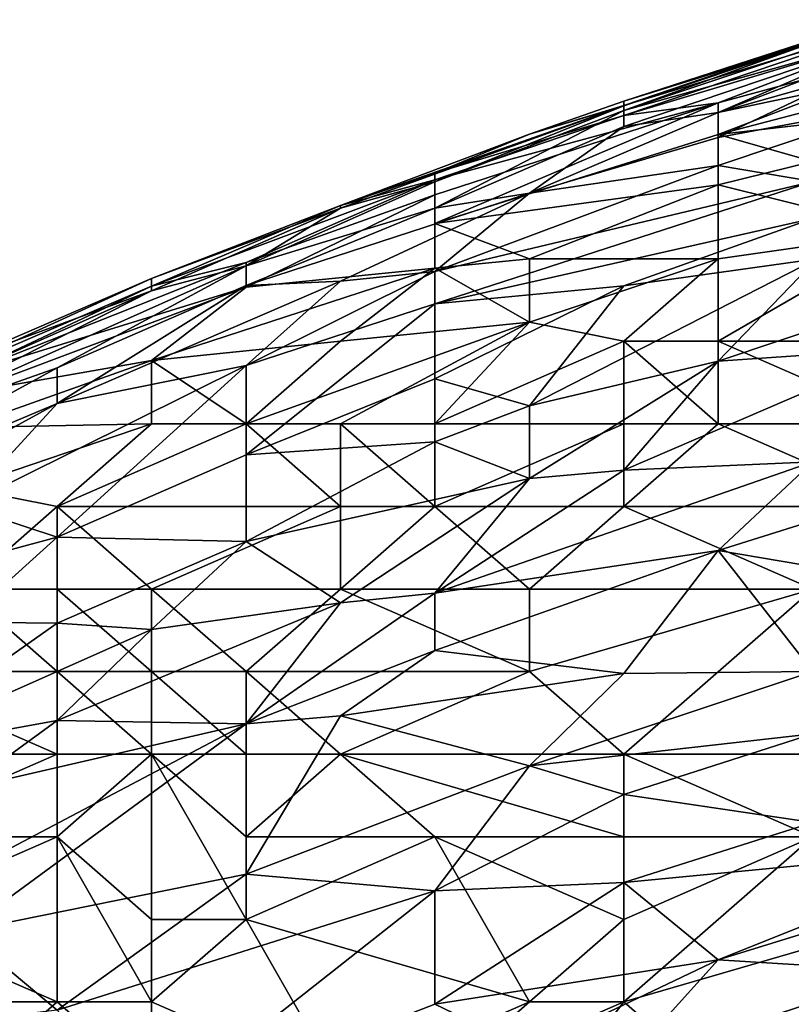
# Model space of a CAD drawing. Extents: x -1.1 to 1.1, y -0.36 to 0.36.
# Tile 136 of 256: x -0.9267 to -0.8902, y 0.2817 to 0.3283. Entities that reach past the tile are written whole.
import ezdxf

# ---------------------------------------------------------------- set-up
doc = ezdxf.new("R2010")
doc.units = 0

msp = doc.modelspace()

# ---------------------------------------------------------------- linework, layer by layer
for points in [[(-0.884699, 0.32831, 0.717581), (-0.88917, 0.327302, 0.713675), (-0.898112, 0.324254, 0.717581)], [(-0.884699, 0.327792, 0.721487), (-0.884699, 0.32831, 0.717581), (-0.898112, 0.323776, 0.721487)], [(-0.898112, 0.323776, 0.721487), (-0.884699, 0.32831, 0.717581), (-0.898112, 0.324254, 0.717581)], [(-0.880228, 0.32802, 0.725394), (-0.893641, 0.322877, 0.7293), (-0.875757, 0.327558, 0.7293)], [(-0.880228, 0.32802, 0.725394), (-0.893641, 0.324379, 0.725394), (-0.893641, 0.322877, 0.7293)], [(-0.880228, 0.32802, 0.725394), (-0.884699, 0.327792, 0.721487), (-0.893641, 0.324379, 0.725394)], [(-0.893641, 0.324379, 0.725394), (-0.884699, 0.327792, 0.721487), (-0.898112, 0.323776, 0.721487)], [(-0.898112, 0.32326, 0.690237), (-0.884699, 0.327761, 0.690237), (-0.893641, 0.32392, 0.682425)], [(-0.88917, 0.326989, 0.69805), (-0.884699, 0.327761, 0.690237), (-0.898112, 0.324015, 0.69805)], [(-0.898112, 0.324015, 0.69805), (-0.884699, 0.327761, 0.690237), (-0.898112, 0.32326, 0.690237)], [(-0.884699, 0.327761, 0.690237), (-0.884699, 0.327338, 0.686331), (-0.893641, 0.32392, 0.682425)], [(-0.880228, 0.327697, 0.678519), (-0.893641, 0.32392, 0.682425), (-0.884699, 0.327338, 0.686331)], [(-0.880228, 0.327697, 0.678519), (-0.88917, 0.324866, 0.678519), (-0.893641, 0.32392, 0.682425)], [(-0.875757, 0.324936, 0.733206), (-0.875757, 0.327558, 0.7293), (-0.893641, 0.322877, 0.7293)], [(-0.88917, 0.327351, 0.705862), (-0.898112, 0.324452, 0.709769), (-0.88917, 0.327302, 0.713675)], [(-0.88917, 0.327351, 0.705862), (-0.88917, 0.327235, 0.701956), (-0.898112, 0.324452, 0.709769)], [(-0.898112, 0.324254, 0.717581), (-0.88917, 0.327302, 0.713675), (-0.898112, 0.324452, 0.709769)], [(-0.898112, 0.324452, 0.709769), (-0.88917, 0.327235, 0.701956), (-0.898112, 0.324234, 0.701956)], [(-0.88917, 0.327235, 0.701956), (-0.88917, 0.326989, 0.69805), (-0.898112, 0.324015, 0.69805)], [(-0.88917, 0.327235, 0.701956), (-0.898112, 0.324015, 0.69805), (-0.898112, 0.324234, 0.701956)], [(-0.875757, 0.324936, 0.733206), (-0.893641, 0.322877, 0.7293), (-0.88917, 0.321608, 0.733206)], [(-0.88917, 0.324866, 0.678519), (-0.884699, 0.324412, 0.6668), (-0.893641, 0.322739, 0.674612)], [(-0.893641, 0.32392, 0.682425), (-0.88917, 0.324866, 0.678519), (-0.893641, 0.322739, 0.674612)], [(-0.902583, 0.322903, 0.709769), (-0.898112, 0.324234, 0.701956), (-0.911525, 0.319528, 0.709769)], [(-0.898112, 0.324234, 0.701956), (-0.911525, 0.319399, 0.705862), (-0.911525, 0.319528, 0.709769)], [(-0.898112, 0.324234, 0.701956), (-0.907054, 0.320641, 0.69805), (-0.911525, 0.319399, 0.705862)], [(-0.893641, 0.324379, 0.725394), (-0.898112, 0.323776, 0.721487), (-0.907054, 0.320731, 0.721487)], [(-0.907054, 0.320031, 0.725394), (-0.893641, 0.324379, 0.725394), (-0.907054, 0.320731, 0.721487)], [(-0.907054, 0.318674, 0.7293), (-0.893641, 0.322877, 0.7293), (-0.893641, 0.324379, 0.725394)], [(-0.907054, 0.320031, 0.725394), (-0.907054, 0.318674, 0.7293), (-0.893641, 0.324379, 0.725394)], [(-0.898112, 0.323776, 0.721487), (-0.898112, 0.324254, 0.717581), (-0.907054, 0.321056, 0.717581)], [(-0.902583, 0.322903, 0.709769), (-0.907054, 0.321056, 0.717581), (-0.898112, 0.324254, 0.717581)], [(-0.898112, 0.324234, 0.701956), (-0.898112, 0.324015, 0.69805), (-0.907054, 0.320641, 0.69805)], [(-0.898112, 0.324452, 0.709769), (-0.902583, 0.322903, 0.709769), (-0.898112, 0.324254, 0.717581)], [(-0.902583, 0.322903, 0.709769), (-0.898112, 0.324452, 0.709769), (-0.898112, 0.324234, 0.701956)], [(-0.893641, 0.322739, 0.674612), (-0.884699, 0.324412, 0.6668), (-0.893641, 0.321421, 0.6668)], [(-0.893641, 0.321421, 0.6668), (-0.884699, 0.324412, 0.6668), (-0.88917, 0.320661, 0.655081)], [(-0.898112, 0.324015, 0.69805), (-0.898112, 0.32326, 0.690237), (-0.907054, 0.319402, 0.686331)], [(-0.907054, 0.320641, 0.69805), (-0.898112, 0.324015, 0.69805), (-0.907054, 0.319402, 0.686331)], [(-0.907054, 0.320731, 0.721487), (-0.898112, 0.323776, 0.721487), (-0.907054, 0.321056, 0.717581)], [(-0.893641, 0.32392, 0.682425), (-0.902583, 0.320109, 0.678519), (-0.898112, 0.32326, 0.690237)], [(-0.893641, 0.32392, 0.682425), (-0.893641, 0.322739, 0.674612), (-0.902583, 0.320109, 0.678519)], [(-0.907054, 0.319402, 0.686331), (-0.898112, 0.32326, 0.690237), (-0.902583, 0.320109, 0.678519)], [(-0.902583, 0.322903, 0.709769), (-0.911525, 0.319515, 0.717581), (-0.907054, 0.321056, 0.717581)], [(-0.911525, 0.319515, 0.717581), (-0.902583, 0.322903, 0.709769), (-0.911525, 0.319528, 0.709769)], [(-0.893641, 0.320496, 0.733206), (-0.893641, 0.322877, 0.7293), (-0.907054, 0.318674, 0.7293)], [(-0.88917, 0.321608, 0.733206), (-0.893641, 0.322877, 0.7293), (-0.893641, 0.320496, 0.733206)], [(-0.893641, 0.321421, 0.6668), (-0.902583, 0.320109, 0.678519), (-0.893641, 0.322739, 0.674612)], [(-0.902583, 0.320109, 0.678519), (-0.893641, 0.321421, 0.6668), (-0.907054, 0.316398, 0.6668)], [(-0.893641, 0.321421, 0.6668), (-0.88917, 0.320661, 0.655081), (-0.907054, 0.316398, 0.6668)], [(-0.884699, 0.318281, 0.737112), (-0.88917, 0.321608, 0.733206), (-0.893641, 0.320496, 0.733206)], [(-0.907054, 0.320731, 0.721487), (-0.907054, 0.321056, 0.717581), (-0.911525, 0.319515, 0.717581)], [(-0.907054, 0.320731, 0.721487), (-0.920467, 0.315707, 0.721487), (-0.915996, 0.316819, 0.725394)], [(-0.907054, 0.320731, 0.721487), (-0.911525, 0.319515, 0.717581), (-0.920467, 0.315707, 0.721487)], [(-0.907054, 0.320731, 0.721487), (-0.915996, 0.316819, 0.725394), (-0.907054, 0.320031, 0.725394)], [(-0.911525, 0.319399, 0.705862), (-0.907054, 0.320641, 0.69805), (-0.915996, 0.316668, 0.694144)], [(-0.907054, 0.319402, 0.686331), (-0.915996, 0.316668, 0.694144), (-0.907054, 0.320641, 0.69805)], [(-0.88917, 0.320661, 0.655081), (-0.88917, 0.318899, 0.647269), (-0.907054, 0.314864, 0.658987)], [(-0.88917, 0.320661, 0.655081), (-0.907054, 0.314864, 0.658987), (-0.907054, 0.316398, 0.6668)], [(-0.907054, 0.318674, 0.7293), (-0.902583, 0.317005, 0.734279), (-0.893641, 0.320496, 0.733206)], [(-0.893641, 0.317005, 0.736709), (-0.893641, 0.320496, 0.733206), (-0.902583, 0.317005, 0.734279)], [(-0.893641, 0.320496, 0.733206), (-0.893641, 0.317005, 0.736709), (-0.884699, 0.318281, 0.737112)], [(-0.907054, 0.319402, 0.686331), (-0.902583, 0.320109, 0.678519), (-0.915996, 0.315737, 0.686331)], [(-0.902583, 0.320109, 0.678519), (-0.911525, 0.315935, 0.674612), (-0.915996, 0.315737, 0.686331)], [(-0.907054, 0.31655, 0.733206), (-0.907054, 0.320031, 0.725394), (-0.915996, 0.315663, 0.7293)], [(-0.915996, 0.315663, 0.7293), (-0.907054, 0.320031, 0.725394), (-0.915996, 0.316819, 0.725394)], [(-0.907054, 0.316398, 0.6668), (-0.911525, 0.315935, 0.674612), (-0.902583, 0.320109, 0.678519)], [(-0.907054, 0.318674, 0.7293), (-0.907054, 0.320031, 0.725394), (-0.907054, 0.31655, 0.733206)], [(-0.911525, 0.319515, 0.717581), (-0.911525, 0.319528, 0.709769), (-0.920467, 0.316064, 0.713675)], [(-0.911525, 0.319399, 0.705862), (-0.920467, 0.316064, 0.713675), (-0.911525, 0.319528, 0.709769)], [(-0.911525, 0.319515, 0.717581), (-0.920467, 0.316064, 0.713675), (-0.920467, 0.315707, 0.721487)], [(-0.920467, 0.315486, 0.701956), (-0.911525, 0.319399, 0.705862), (-0.915996, 0.316668, 0.694144)], [(-0.920467, 0.316064, 0.713675), (-0.911525, 0.319399, 0.705862), (-0.920467, 0.315486, 0.701956)], [(-0.915996, 0.316668, 0.694144), (-0.907054, 0.319402, 0.686331), (-0.915996, 0.315737, 0.686331)], [(-0.88917, 0.318899, 0.647269), (-0.898112, 0.315718, 0.647269), (-0.907054, 0.314864, 0.658987)], [(-0.902583, 0.317005, 0.734279), (-0.907054, 0.318674, 0.7293), (-0.907054, 0.31655, 0.733206)], [(-0.88917, 0.318899, 0.647269), (-0.888972, 0.317005, 0.639456), (-0.898112, 0.315718, 0.647269)], [(-0.884699, 0.313099, 0.739522), (-0.884699, 0.318281, 0.737112), (-0.893641, 0.313099, 0.738939)], [(-0.884699, 0.318281, 0.737112), (-0.893641, 0.317005, 0.736709), (-0.893641, 0.313099, 0.738939)], [(-0.915996, 0.316819, 0.725394), (-0.920467, 0.315707, 0.721487), (-0.929409, 0.311514, 0.725394)], [(-0.915996, 0.316819, 0.725394), (-0.929409, 0.311514, 0.725394), (-0.915996, 0.315663, 0.7293)], [(-0.902583, 0.313998, 0.737112), (-0.902583, 0.317005, 0.734279), (-0.907054, 0.31655, 0.733206)], [(-0.898112, 0.313099, 0.738419), (-0.893641, 0.317005, 0.736709), (-0.902583, 0.313998, 0.737112)], [(-0.898112, 0.315718, 0.647269), (-0.888972, 0.317005, 0.639456), (-0.902583, 0.310048, 0.631644)], [(-0.902583, 0.317005, 0.734279), (-0.902583, 0.313998, 0.737112), (-0.893641, 0.317005, 0.736709)], [(-0.893641, 0.312156, 0.627737), (-0.902583, 0.310048, 0.631644), (-0.888972, 0.317005, 0.639456)], [(-0.898112, 0.313099, 0.738419), (-0.893641, 0.313099, 0.738939), (-0.893641, 0.317005, 0.736709)], [(-0.888972, 0.317005, 0.639456), (-0.884699, 0.315152, 0.627737), (-0.893641, 0.312156, 0.627737)], [(-0.920467, 0.315486, 0.701956), (-0.915996, 0.316668, 0.694144), (-0.93388, 0.308687, 0.694144)], [(-0.915996, 0.316668, 0.694144), (-0.924938, 0.311845, 0.686331), (-0.93388, 0.308687, 0.694144)], [(-0.915996, 0.316668, 0.694144), (-0.915996, 0.315737, 0.686331), (-0.924938, 0.311845, 0.686331)], [(-0.907054, 0.31655, 0.733206), (-0.920467, 0.312189, 0.733206), (-0.911525, 0.313099, 0.735693)], [(-0.915996, 0.315663, 0.7293), (-0.920467, 0.312189, 0.733206), (-0.907054, 0.31655, 0.733206)], [(-0.911525, 0.315935, 0.674612), (-0.907054, 0.316398, 0.6668), (-0.915996, 0.311952, 0.662894)], [(-0.907054, 0.316398, 0.6668), (-0.907054, 0.314864, 0.658987), (-0.915996, 0.311952, 0.662894)], [(-0.911525, 0.313099, 0.735693), (-0.902583, 0.313998, 0.737112), (-0.907054, 0.31655, 0.733206)], [(-0.920467, 0.315707, 0.721487), (-0.920467, 0.316064, 0.713675), (-0.93388, 0.309947, 0.721487)], [(-0.93388, 0.309947, 0.721487), (-0.920467, 0.316064, 0.713675), (-0.929409, 0.312218, 0.713675)], [(-0.929409, 0.312218, 0.713675), (-0.920467, 0.316064, 0.713675), (-0.920467, 0.315486, 0.701956)], [(-0.915996, 0.315737, 0.686331), (-0.911525, 0.315935, 0.674612), (-0.924938, 0.310152, 0.674612)], [(-0.924938, 0.310152, 0.674612), (-0.911525, 0.315935, 0.674612), (-0.915996, 0.311952, 0.662894)], [(-0.920467, 0.315707, 0.721487), (-0.93388, 0.309947, 0.721487), (-0.929409, 0.311514, 0.725394)], [(-0.929409, 0.311523, 0.701956), (-0.920467, 0.315486, 0.701956), (-0.93388, 0.308687, 0.694144)], [(-0.929409, 0.310631, 0.7293), (-0.915996, 0.315663, 0.7293), (-0.929409, 0.311514, 0.725394)], [(-0.920467, 0.312189, 0.733206), (-0.915996, 0.315663, 0.7293), (-0.929409, 0.310631, 0.7293)], [(-0.920467, 0.315486, 0.701956), (-0.929409, 0.311523, 0.701956), (-0.929409, 0.312218, 0.713675)], [(-0.924938, 0.310152, 0.674612), (-0.924938, 0.311845, 0.686331), (-0.915996, 0.315737, 0.686331)], [(-0.907054, 0.314864, 0.658987), (-0.898112, 0.315718, 0.647269), (-0.907054, 0.311327, 0.643362)], [(-0.907054, 0.311327, 0.643362), (-0.898112, 0.315718, 0.647269), (-0.902583, 0.310048, 0.631644)], [(-0.907054, 0.314864, 0.658987), (-0.907054, 0.311327, 0.643362), (-0.915996, 0.307727, 0.643362)], [(-0.915996, 0.311952, 0.662894), (-0.907054, 0.314864, 0.658987), (-0.915996, 0.307727, 0.643362)], [(-0.884699, 0.315152, 0.627737), (-0.884699, 0.312774, 0.619925), (-0.893641, 0.312156, 0.627737)], [(-0.911525, 0.309193, 0.73887), (-0.902583, 0.313998, 0.737112), (-0.915996, 0.309193, 0.738125)], [(-0.902583, 0.313998, 0.737112), (-0.911525, 0.313099, 0.735693), (-0.915996, 0.309193, 0.738125)], [(-0.911525, 0.309193, 0.73887), (-0.907054, 0.309193, 0.739427), (-0.902583, 0.313998, 0.737112)], [(-0.902583, 0.313998, 0.737112), (-0.907054, 0.309193, 0.739427), (-0.898112, 0.313099, 0.738419)], [(-0.911525, 0.313099, 0.735693), (-0.920467, 0.312189, 0.733206), (-0.915996, 0.309193, 0.738125)], [(-0.898112, 0.309193, 0.74014), (-0.898112, 0.313099, 0.738419), (-0.907054, 0.309193, 0.739427)], [(-0.893641, 0.309193, 0.740237), (-0.893641, 0.313099, 0.738939), (-0.898112, 0.313099, 0.738419)], [(-0.898112, 0.313099, 0.738419), (-0.898112, 0.309193, 0.74014), (-0.893641, 0.309193, 0.740237)], [(-0.884699, 0.309193, 0.740378), (-0.884699, 0.313099, 0.739522), (-0.893641, 0.313099, 0.738939)], [(-0.893641, 0.313099, 0.738939), (-0.893641, 0.309193, 0.740237), (-0.884699, 0.309193, 0.740378)], [(-0.884699, 0.312774, 0.619925), (-0.898112, 0.306999, 0.616019), (-0.893641, 0.312156, 0.627737)], [(-0.884699, 0.312774, 0.619925), (-0.88917, 0.307404, 0.608206), (-0.898112, 0.306999, 0.616019)], [(-0.920467, 0.309193, 0.737), (-0.920467, 0.312189, 0.733206), (-0.929409, 0.309025, 0.733206)], [(-0.929409, 0.310631, 0.7293), (-0.929409, 0.309025, 0.733206), (-0.920467, 0.312189, 0.733206)], [(-0.920467, 0.309193, 0.737), (-0.915996, 0.309193, 0.738125), (-0.920467, 0.312189, 0.733206)], [(-0.902583, 0.310048, 0.631644), (-0.893641, 0.312156, 0.627737), (-0.902583, 0.306611, 0.619925)], [(-0.893641, 0.312156, 0.627737), (-0.898112, 0.306999, 0.616019), (-0.902583, 0.306611, 0.619925)], [(-0.93388, 0.308687, 0.694144), (-0.924938, 0.311845, 0.686331), (-0.938351, 0.304514, 0.678519)], [(-0.924938, 0.311845, 0.686331), (-0.924938, 0.310152, 0.674612), (-0.938351, 0.304514, 0.678519)], [(-0.924938, 0.310152, 0.674612), (-0.915996, 0.311952, 0.662894), (-0.929409, 0.305295, 0.658987)], [(-0.929409, 0.305295, 0.658987), (-0.915996, 0.311952, 0.662894), (-0.924938, 0.303838, 0.643362)], [(-0.915996, 0.307727, 0.643362), (-0.924938, 0.303838, 0.643362), (-0.915996, 0.311952, 0.662894)], [(-0.915996, 0.307727, 0.643362), (-0.907054, 0.311327, 0.643362), (-0.907054, 0.308345, 0.631644)], [(-0.902583, 0.310048, 0.631644), (-0.907054, 0.308345, 0.631644), (-0.907054, 0.311327, 0.643362)], [(-0.924938, 0.310152, 0.674612), (-0.929409, 0.305295, 0.658987), (-0.942822, 0.300373, 0.6668)], [(-0.924938, 0.310152, 0.674612), (-0.942822, 0.300373, 0.6668), (-0.938351, 0.304514, 0.678519)], [(-0.907054, 0.308345, 0.631644), (-0.902583, 0.310048, 0.631644), (-0.902583, 0.306611, 0.619925)], [(-0.929409, 0.309025, 0.733206), (-0.929409, 0.306161, 0.737112), (-0.920467, 0.309193, 0.737)], [(-0.924938, 0.305287, 0.739116), (-0.920467, 0.309193, 0.737), (-0.929409, 0.306161, 0.737112)], [(-0.911525, 0.305287, 0.740725), (-0.915996, 0.309193, 0.738125), (-0.924938, 0.305287, 0.739116)], [(-0.915996, 0.309193, 0.738125), (-0.920467, 0.309193, 0.737), (-0.924938, 0.305287, 0.739116)], [(-0.915996, 0.309193, 0.738125), (-0.911525, 0.305287, 0.740725), (-0.911525, 0.309193, 0.73887)], [(-0.907054, 0.305287, 0.740908), (-0.907054, 0.309193, 0.739427), (-0.911525, 0.309193, 0.73887)], [(-0.911525, 0.309193, 0.73887), (-0.911525, 0.305287, 0.740725), (-0.907054, 0.305287, 0.740908)], [(-0.907054, 0.309193, 0.739427), (-0.907054, 0.305287, 0.740908), (-0.898112, 0.309193, 0.74014)], [(-0.898112, 0.305287, 0.74094), (-0.898112, 0.309193, 0.74014), (-0.907054, 0.305287, 0.740908)], [(-0.898112, 0.305287, 0.74094), (-0.884699, 0.305287, 0.740608), (-0.893641, 0.309193, 0.740237)], [(-0.893641, 0.309193, 0.740237), (-0.898112, 0.309193, 0.74014), (-0.898112, 0.305287, 0.74094)], [(-0.884699, 0.305287, 0.740608), (-0.884699, 0.309193, 0.740378), (-0.893641, 0.309193, 0.740237)], [(-0.907054, 0.308345, 0.631644), (-0.902583, 0.306611, 0.619925), (-0.915996, 0.303633, 0.627737)], [(-0.907054, 0.308345, 0.631644), (-0.915996, 0.303633, 0.627737), (-0.915996, 0.307727, 0.643362)], [(-0.924938, 0.303838, 0.643362), (-0.915996, 0.307727, 0.643362), (-0.915996, 0.303633, 0.627737)], [(-0.88917, 0.307404, 0.608206), (-0.907054, 0.301189, 0.608206), (-0.898112, 0.306999, 0.616019)], [(-0.88917, 0.307404, 0.608206), (-0.893641, 0.303208, 0.600394), (-0.907054, 0.301189, 0.608206)], [(-0.893641, 0.303208, 0.600394), (-0.88917, 0.307404, 0.608206), (-0.884699, 0.306014, 0.600394)], [(-0.898112, 0.306999, 0.616019), (-0.907054, 0.301189, 0.608206), (-0.902583, 0.306611, 0.619925)], [(-0.915996, 0.303633, 0.627737), (-0.902583, 0.306611, 0.619925), (-0.911525, 0.300729, 0.612112)], [(-0.902583, 0.306611, 0.619925), (-0.907054, 0.301189, 0.608206), (-0.911525, 0.300729, 0.612112)], [(-0.924938, 0.305287, 0.739116), (-0.929409, 0.306161, 0.737112), (-0.929409, 0.30138, 0.740951)], [(-0.893641, 0.303208, 0.600394), (-0.884699, 0.306014, 0.600394), (-0.884699, 0.301696, 0.588675)], [(-0.929409, 0.305295, 0.658987), (-0.924938, 0.303838, 0.643362), (-0.938351, 0.300229, 0.655081)], [(-0.924938, 0.30138, 0.741478), (-0.924938, 0.305287, 0.739116), (-0.929409, 0.30138, 0.740951)], [(-0.924938, 0.305287, 0.739116), (-0.920467, 0.30138, 0.741745), (-0.911525, 0.305287, 0.740725)], [(-0.920467, 0.30138, 0.741745), (-0.924938, 0.305287, 0.739116), (-0.924938, 0.30138, 0.741478)], [(-0.920467, 0.30138, 0.741745), (-0.911525, 0.30138, 0.741822), (-0.911525, 0.305287, 0.740725)], [(-0.907054, 0.305287, 0.740908), (-0.911525, 0.305287, 0.740725), (-0.911525, 0.30138, 0.741822)], [(-0.911525, 0.30138, 0.741822), (-0.902583, 0.30138, 0.741625), (-0.907054, 0.305287, 0.740908)], [(-0.902583, 0.30138, 0.741625), (-0.898112, 0.305287, 0.74094), (-0.907054, 0.305287, 0.740908)], [(-0.88917, 0.30138, 0.740831), (-0.898112, 0.305287, 0.74094), (-0.902583, 0.30138, 0.741625)], [(-0.88917, 0.30138, 0.740831), (-0.884699, 0.305287, 0.740608), (-0.898112, 0.305287, 0.74094)], [(-0.938351, 0.300229, 0.655081), (-0.924938, 0.303838, 0.643362), (-0.929409, 0.299816, 0.63555)], [(-0.929409, 0.299816, 0.63555), (-0.924938, 0.303838, 0.643362), (-0.924938, 0.29977, 0.627737)], [(-0.924938, 0.303838, 0.643362), (-0.915996, 0.303633, 0.627737), (-0.924938, 0.29977, 0.627737)], [(-0.924938, 0.29977, 0.627737), (-0.915996, 0.303633, 0.627737), (-0.920467, 0.299468, 0.619925)], [(-0.915996, 0.303633, 0.627737), (-0.911525, 0.300729, 0.612112), (-0.920467, 0.299468, 0.619925)], [(-0.907054, 0.301189, 0.608206), (-0.893641, 0.303208, 0.600394), (-0.907054, 0.29848, 0.600394)], [(-0.907054, 0.29848, 0.600394), (-0.893641, 0.303208, 0.600394), (-0.898112, 0.297385, 0.588675)], [(-0.898112, 0.297385, 0.588675), (-0.893641, 0.303208, 0.600394), (-0.88917, 0.297474, 0.580918)], [(-0.893641, 0.303208, 0.600394), (-0.884699, 0.301696, 0.588675), (-0.88917, 0.297474, 0.580918)], [(-0.93388, 0.297474, 0.742472), (-0.924938, 0.297474, 0.743057), (-0.929409, 0.30138, 0.740951)], [(-0.924938, 0.297474, 0.743057), (-0.924938, 0.30138, 0.741478), (-0.929409, 0.30138, 0.740951)], [(-0.924938, 0.30138, 0.741478), (-0.920467, 0.297474, 0.742994), (-0.920467, 0.30138, 0.741745)], [(-0.920467, 0.297474, 0.742994), (-0.924938, 0.30138, 0.741478), (-0.924938, 0.297474, 0.743057)], [(-0.915996, 0.297474, 0.742823), (-0.911525, 0.30138, 0.741822), (-0.920467, 0.30138, 0.741745)], [(-0.920467, 0.30138, 0.741745), (-0.920467, 0.297474, 0.742994), (-0.915996, 0.297474, 0.742823)], [(-0.915996, 0.297474, 0.742823), (-0.902583, 0.297474, 0.741761), (-0.911525, 0.30138, 0.741822)], [(-0.902583, 0.297474, 0.741761), (-0.902583, 0.30138, 0.741625), (-0.911525, 0.30138, 0.741822)], [(-0.902583, 0.297474, 0.741761), (-0.88917, 0.30138, 0.740831), (-0.902583, 0.30138, 0.741625)], [(-0.898112, 0.293568, 0.741252), (-0.88917, 0.30138, 0.740831), (-0.902583, 0.297474, 0.741761)], [(-0.88917, 0.30138, 0.740831), (-0.898112, 0.293568, 0.741252), (-0.88917, 0.293568, 0.739975)], [(-0.907054, 0.301189, 0.608206), (-0.907054, 0.29848, 0.600394), (-0.915996, 0.295007, 0.600394)], [(-0.907054, 0.301189, 0.608206), (-0.915996, 0.295007, 0.600394), (-0.911525, 0.300729, 0.612112)], [(-0.920467, 0.299468, 0.619925), (-0.911525, 0.300729, 0.612112), (-0.924938, 0.295164, 0.612112)], [(-0.915996, 0.295007, 0.600394), (-0.924938, 0.295164, 0.612112), (-0.911525, 0.300729, 0.612112)], [(-0.929409, 0.299816, 0.63555), (-0.924938, 0.29977, 0.627737), (-0.933737, 0.293568, 0.619925)], [(-0.920467, 0.299468, 0.619925), (-0.933737, 0.293568, 0.619925), (-0.924938, 0.29977, 0.627737)], [(-0.920467, 0.299468, 0.619925), (-0.924938, 0.295164, 0.612112), (-0.933737, 0.293568, 0.619925)], [(-0.907054, 0.29848, 0.600394), (-0.911525, 0.295388, 0.596487), (-0.915996, 0.295007, 0.600394)], [(-0.907054, 0.29848, 0.600394), (-0.898112, 0.297385, 0.588675), (-0.911525, 0.295388, 0.596487)], [(-0.924938, 0.293568, 0.74406), (-0.924938, 0.297474, 0.743057), (-0.93388, 0.297474, 0.742472)], [(-0.93388, 0.297474, 0.742472), (-0.93388, 0.293568, 0.744108), (-0.924938, 0.293568, 0.74406)], [(-0.924938, 0.297474, 0.743057), (-0.920467, 0.293568, 0.743792), (-0.920467, 0.297474, 0.742994)], [(-0.920467, 0.293568, 0.743792), (-0.924938, 0.297474, 0.743057), (-0.924938, 0.293568, 0.74406)], [(-0.915996, 0.293568, 0.743354), (-0.915996, 0.297474, 0.742823), (-0.920467, 0.297474, 0.742994)], [(-0.920467, 0.297474, 0.742994), (-0.920467, 0.293568, 0.743792), (-0.915996, 0.293568, 0.743354)], [(-0.911525, 0.293568, 0.742833), (-0.902583, 0.297474, 0.741761), (-0.915996, 0.297474, 0.742823)], [(-0.915996, 0.297474, 0.742823), (-0.915996, 0.293568, 0.743354), (-0.911525, 0.293568, 0.742833)], [(-0.898112, 0.293568, 0.741252), (-0.902583, 0.297474, 0.741761), (-0.911525, 0.293568, 0.742833)], [(-0.902583, 0.293021, 0.580862), (-0.911525, 0.295388, 0.596487), (-0.898112, 0.297385, 0.588675)], [(-0.88917, 0.297474, 0.580918), (-0.902583, 0.293021, 0.580862), (-0.898112, 0.297385, 0.588675)], [(-0.902583, 0.293021, 0.580862), (-0.88917, 0.297474, 0.580918), (-0.88917, 0.294531, 0.57305)], [(-0.911525, 0.295388, 0.596487), (-0.902583, 0.293021, 0.580862), (-0.915996, 0.2879, 0.580862)], [(-0.915996, 0.295007, 0.600394), (-0.911525, 0.295388, 0.596487), (-0.915996, 0.2879, 0.580862)], [(-0.924938, 0.295164, 0.612112), (-0.929409, 0.29191, 0.608206), (-0.933737, 0.293568, 0.619925)], [(-0.924938, 0.295164, 0.612112), (-0.915996, 0.295007, 0.600394), (-0.929409, 0.29191, 0.608206)], [(-0.915996, 0.295007, 0.600394), (-0.929409, 0.287942, 0.596487), (-0.929409, 0.29191, 0.608206)], [(-0.915996, 0.295007, 0.600394), (-0.929409, 0.285174, 0.588675), (-0.929409, 0.287942, 0.596487)], [(-0.915996, 0.295007, 0.600394), (-0.915996, 0.2879, 0.580862), (-0.929409, 0.285174, 0.588675)], [(-0.898112, 0.291666, 0.57305), (-0.902583, 0.293021, 0.580862), (-0.88917, 0.294531, 0.57305)], [(-0.898112, 0.291666, 0.57305), (-0.88917, 0.294531, 0.57305), (-0.88917, 0.29034, 0.561331)], [(-0.924938, 0.289662, 0.744658), (-0.924938, 0.293568, 0.74406), (-0.93388, 0.289662, 0.745186)], [(-0.93388, 0.293568, 0.744108), (-0.93388, 0.289662, 0.745186), (-0.924938, 0.293568, 0.74406)], [(-0.924938, 0.293568, 0.74406), (-0.924938, 0.289662, 0.744658), (-0.920467, 0.293568, 0.743792)], [(-0.920467, 0.285755, 0.744248), (-0.920467, 0.293568, 0.743792), (-0.924938, 0.289662, 0.744658)], [(-0.915996, 0.289662, 0.743467), (-0.915996, 0.293568, 0.743354), (-0.920467, 0.293568, 0.743792)], [(-0.915996, 0.289662, 0.743467), (-0.920467, 0.293568, 0.743792), (-0.915996, 0.285755, 0.743474)], [(-0.920467, 0.285755, 0.744248), (-0.915996, 0.285755, 0.743474), (-0.920467, 0.293568, 0.743792)], [(-0.907054, 0.289662, 0.742116), (-0.911525, 0.293568, 0.742833), (-0.915996, 0.289662, 0.743467)], [(-0.915996, 0.289662, 0.743467), (-0.911525, 0.293568, 0.742833), (-0.915996, 0.293568, 0.743354)], [(-0.898112, 0.289662, 0.740699), (-0.898112, 0.293568, 0.741252), (-0.911525, 0.293568, 0.742833)], [(-0.898112, 0.289662, 0.740699), (-0.911525, 0.293568, 0.742833), (-0.907054, 0.289662, 0.742116)], [(-0.88917, 0.289662, 0.739038), (-0.88917, 0.293568, 0.739975), (-0.898112, 0.293568, 0.741252)], [(-0.88917, 0.289662, 0.739038), (-0.898112, 0.293568, 0.741252), (-0.898112, 0.289662, 0.740699)], [(-0.915996, 0.2879, 0.580862), (-0.902583, 0.293021, 0.580862), (-0.907054, 0.287101, 0.569144)], [(-0.907054, 0.287101, 0.569144), (-0.902583, 0.293021, 0.580862), (-0.898112, 0.291666, 0.57305)], [(-0.907054, 0.287101, 0.569144), (-0.898112, 0.291666, 0.57305), (-0.898112, 0.287496, 0.561331)], [(-0.898112, 0.287496, 0.561331), (-0.898112, 0.291666, 0.57305), (-0.88917, 0.29034, 0.561331)], [(-0.88917, 0.29034, 0.561331), (-0.880228, 0.289211, 0.549612), (-0.898112, 0.287496, 0.561331)], [(-0.93388, 0.289662, 0.745186), (-0.93388, 0.285755, 0.745783), (-0.924938, 0.289662, 0.744658)], [(-0.924938, 0.281849, 0.744984), (-0.924938, 0.289662, 0.744658), (-0.93388, 0.285755, 0.745783)], [(-0.920467, 0.285755, 0.744248), (-0.924938, 0.289662, 0.744658), (-0.920467, 0.281849, 0.744067)], [(-0.924938, 0.289662, 0.744658), (-0.924938, 0.281849, 0.744984), (-0.920467, 0.281849, 0.744067)], [(-0.915996, 0.285755, 0.743474), (-0.907054, 0.289662, 0.742116), (-0.915996, 0.289662, 0.743467)], [(-0.902583, 0.281849, 0.739984), (-0.907054, 0.289662, 0.742116), (-0.915996, 0.285755, 0.743474)], [(-0.898112, 0.285755, 0.739919), (-0.898112, 0.289662, 0.740699), (-0.907054, 0.289662, 0.742116)], [(-0.907054, 0.289662, 0.742116), (-0.902583, 0.281849, 0.739984), (-0.898112, 0.285755, 0.739919)], [(-0.88917, 0.289662, 0.739038), (-0.898112, 0.289662, 0.740699), (-0.898112, 0.285755, 0.739919)], [(-0.88917, 0.289662, 0.739038), (-0.898112, 0.285755, 0.739919), (-0.898112, 0.281849, 0.738821)], [(-0.884699, 0.285755, 0.736805), (-0.88917, 0.289662, 0.739038), (-0.898112, 0.281849, 0.738821)], [(-0.893641, 0.283846, 0.545706), (-0.898112, 0.287496, 0.561331), (-0.880228, 0.289211, 0.549612)], [(-0.884699, 0.286605, 0.545706), (-0.893641, 0.283846, 0.545706), (-0.880228, 0.289211, 0.549612)], [(-0.915996, 0.2879, 0.580862), (-0.924938, 0.281468, 0.57305), (-0.929409, 0.285174, 0.588675)], [(-0.907054, 0.287101, 0.569144), (-0.924938, 0.281468, 0.57305), (-0.915996, 0.2879, 0.580862)], [(-0.907054, 0.287101, 0.569144), (-0.898112, 0.287496, 0.561331), (-0.907054, 0.281752, 0.553519)], [(-0.898112, 0.287496, 0.561331), (-0.893641, 0.283846, 0.545706), (-0.907054, 0.281752, 0.553519)], [(-0.924938, 0.281468, 0.57305), (-0.907054, 0.287101, 0.569144), (-0.920467, 0.276537, 0.553519)], [(-0.907054, 0.287101, 0.569144), (-0.907054, 0.281752, 0.553519), (-0.920467, 0.276537, 0.553519)], [(-0.893641, 0.283846, 0.545706), (-0.884699, 0.286605, 0.545706), (-0.884699, 0.283284, 0.533987)], [(-0.924938, 0.281849, 0.744984), (-0.93388, 0.285755, 0.745783), (-0.93388, 0.281849, 0.746157)], [(-0.915996, 0.285755, 0.743474), (-0.920467, 0.285755, 0.744248), (-0.920467, 0.281849, 0.744067)], [(-0.911525, 0.277943, 0.741384), (-0.915996, 0.285755, 0.743474), (-0.920467, 0.281849, 0.744067)], [(-0.902583, 0.281849, 0.739984), (-0.915996, 0.285755, 0.743474), (-0.911525, 0.277943, 0.741384)], [(-0.898112, 0.281849, 0.738821), (-0.898112, 0.285755, 0.739919), (-0.902583, 0.281849, 0.739984)], [(-0.884699, 0.285755, 0.736805), (-0.898112, 0.281849, 0.738821), (-0.893641, 0.277943, 0.736001)], [(-0.893641, 0.277943, 0.736001), (-0.880228, 0.281849, 0.733494), (-0.884699, 0.285755, 0.736805)], [(-0.929409, 0.285174, 0.588675), (-0.924938, 0.281468, 0.57305), (-0.93388, 0.280414, 0.580862)], [(-0.893641, 0.283846, 0.545706), (-0.902583, 0.279581, 0.5418), (-0.907054, 0.281752, 0.553519)], [(-0.902583, 0.279581, 0.5418), (-0.893641, 0.283846, 0.545706), (-0.898112, 0.278896, 0.533987)], [(-0.893641, 0.283846, 0.545706), (-0.884699, 0.283284, 0.533987), (-0.898112, 0.278896, 0.533987)], [(-0.88917, 0.278776, 0.522269), (-0.898112, 0.278896, 0.533987), (-0.884699, 0.283284, 0.533987)], [(-0.929409, 0.277943, 0.745503), (-0.924938, 0.281849, 0.744984), (-0.93388, 0.281849, 0.746157)], [(-0.920467, 0.277943, 0.74368), (-0.924938, 0.281849, 0.744984), (-0.929409, 0.277943, 0.745503)], [(-0.920467, 0.277943, 0.74368), (-0.920467, 0.281849, 0.744067), (-0.924938, 0.281849, 0.744984)], [(-0.911525, 0.277943, 0.741384), (-0.920467, 0.281849, 0.744067), (-0.920467, 0.277943, 0.74368)], [(-0.907054, 0.277943, 0.740157), (-0.902583, 0.281849, 0.739984), (-0.911525, 0.277943, 0.741384)], [(-0.898112, 0.281849, 0.738821), (-0.902583, 0.281849, 0.739984), (-0.907054, 0.277943, 0.740157)], [(-0.898112, 0.281849, 0.738821), (-0.907054, 0.277943, 0.740157), (-0.907054, 0.27013, 0.737337)], [(-0.893641, 0.277943, 0.736001), (-0.898112, 0.281849, 0.738821), (-0.907054, 0.27013, 0.737337)], [(-0.880228, 0.281849, 0.733494), (-0.893641, 0.277943, 0.736001), (-0.893641, 0.273039, 0.733206)], [(-0.893641, 0.273039, 0.733206), (-0.88917, 0.270701, 0.7293), (-0.880228, 0.281849, 0.733494)], [(-0.902583, 0.279581, 0.5418), (-0.920467, 0.276537, 0.553519), (-0.907054, 0.281752, 0.553519)]]:
    msp.add_3dface(points)

doc.saveas('drawing.dxf')
